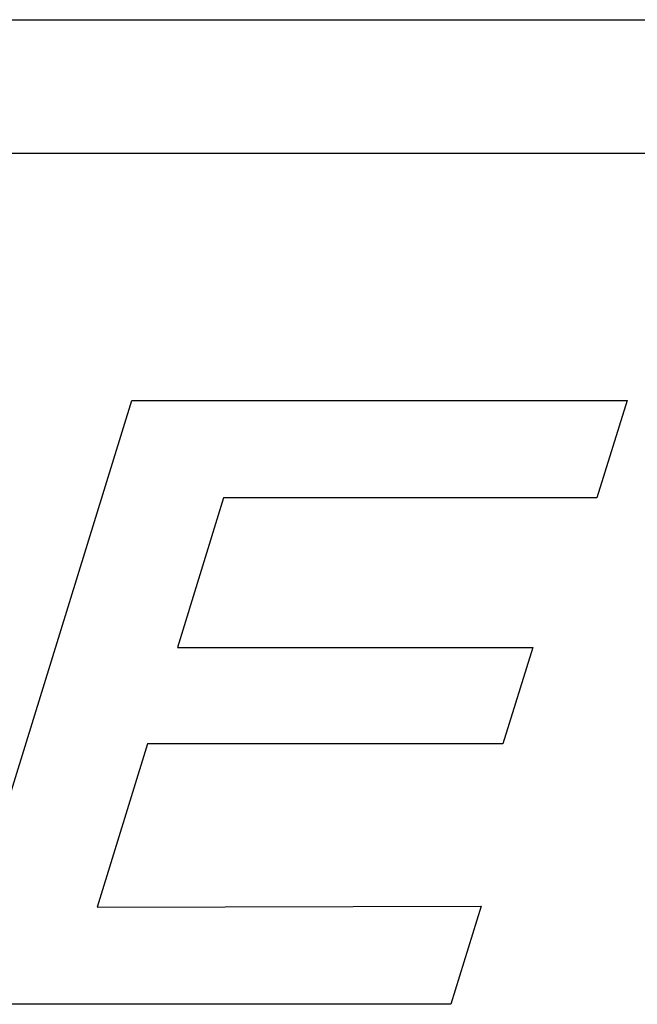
# Model space of a CAD drawing. Header units: inches. Extents: x 749 to 1245, y 24 to 374.
# Tile 127 of 145: x 1156.1 to 1157.37, y 156.71 to 158.74. Entities that reach past the tile are written whole.
import ezdxf

# ---------------------------------------------------------------- set-up
doc = ezdxf.new("R2010")
doc.units = ezdxf.units.IN
doc.header["$LTSCALE"] = 5
doc.header["$MEASUREMENT"] = 0
doc.layers.add('AM_0', color=7, linetype='CONTINUOUS', lineweight=30)

msp = doc.modelspace()

# ---------------------------------------------------------------- linework, layer by layer
at = {"layer": 'AM_0', "color": 1, "linetype": 'Continuous'}
for p, q in [((1153.0318, 158.7384), (1158.5549, 158.7384)), ((1158.4695, 158.462), (1152.9464, 158.462)), ((1155.9427, 156.7072), (1156.3276, 157.9525)), ((1156.3276, 157.9525), (1157.349, 157.9525)), ((1157.349, 157.9525), (1157.287, 157.7518)), ((1156.5168, 157.7518), (1156.4215, 157.4434)), ((1157.287, 157.7518), (1156.5168, 157.7518)), ((1156.4215, 157.4434), (1157.1545, 157.4434)), ((1157.1545, 157.4434), (1157.0931, 157.2445)), ((1156.3601, 157.2445), (1156.256, 156.9078)), ((1157.0931, 157.2445), (1156.3601, 157.2445)), ((1156.256, 156.9078), (1157.0483, 156.9094)), ((1157.0483, 156.9094), (1156.9857, 156.7072)), ((1156.9857, 156.7072), (1155.9427, 156.7072))]:
    msp.add_line(p, q, dxfattribs=at)

doc.saveas('drawing.dxf')
